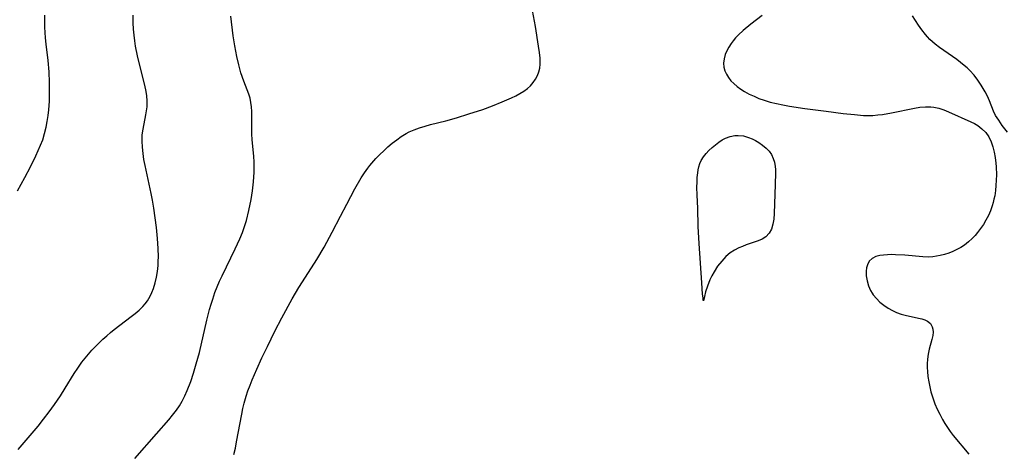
# Model space of a CAD drawing. Header units: metres. Extents: x 1073367 to 1082519, y 1569854 to 1574957.
# Tile 92 of 256: x 1075160 to 1075460, y 1572397 to 1572528. Entities that reach past the tile are written whole.
import ezdxf

# ---------------------------------------------------------------- set-up
doc = ezdxf.new("R2010")
doc.units = ezdxf.units.M
doc.layers.add('CGG_CurvaNivelLidar_v1', color=253, linetype='Continuous', lineweight=30)

msp = doc.modelspace()

# ---------------------------------------------------------------- linework, layer by layer
at = {"layer": 'CGG_CurvaNivelLidar_v1'}
for p, q in [((1075317.2968, 1572526.2977, 67.5), (1075316.4474, 1572531.2004, 67.5)), ((1075167.7953, 1572527.9458, 69), (1075167.8759, 1572529.7991, 69)), ((1075167.8218, 1572526.0662, 69), (1075167.7953, 1572527.9458, 69)), ((1075194.7563, 1572527.4027, 68.5), (1075194.725, 1572529.7481, 68.5)), ((1075194.8478, 1572525.5092, 68.5), (1075194.7563, 1572527.4027, 68.5)), ((1075225.25, 1572523.4894, 68), (1075224.533, 1572529.4736, 68)), ((1075386.3871, 1572529.6939, 67.5), (1075382.9119, 1572527.018, 67.5)), ((1075434.0307, 1572526.6978, 67.5), (1075432.1314, 1572529.5053, 67.5)), ((1075168.0301, 1572522.8516, 69), (1075167.8218, 1572526.0662, 69)), ((1075195.009, 1572523.6208, 68.5), (1075194.8478, 1572525.5092, 68.5)), ((1075318.2799, 1572520.3041, 67.5), (1075317.2968, 1572526.2977, 67.5)), ((1075380.5919, 1572525.1057, 67.5), (1075379.1692, 1572523.7896, 67.5)), ((1075382.9119, 1572527.018, 67.5), (1075380.5919, 1572525.1057, 67.5)), ((1075435.0693, 1572525.2572, 67.5), (1075434.0307, 1572526.6978, 67.5)), ((1075436.1462, 1572523.8658, 67.5), (1075435.0693, 1572525.2572, 67.5)), ((1075168.2237, 1572520.9566, 69), (1075168.0301, 1572522.8516, 69)), ((1075195.2157, 1572521.9801, 68.5), (1075195.009, 1572523.6208, 68.5)), ((1075195.4759, 1572520.3468, 68.5), (1075195.2157, 1572521.9801, 68.5)), ((1075225.7002, 1572520.3888, 68), (1075225.25, 1572523.4894, 68)), ((1075377.5472, 1572521.9627, 67.5), (1075376.9046, 1572521.0877, 67.5)), ((1075378.2417, 1572522.8056, 67.5), (1075377.5472, 1572521.9627, 67.5)), ((1075379.1692, 1572523.7896, 67.5), (1075378.2417, 1572522.8056, 67.5)), ((1075436.78, 1572523.1098, 67.5), (1075436.1462, 1572523.8658, 67.5)), ((1075437.4448, 1572522.3857, 67.5), (1075436.78, 1572523.1098, 67.5)), ((1075438.2451, 1572521.6146, 67.5), (1075437.4448, 1572522.3857, 67.5)), ((1075439.0932, 1572520.8879, 67.5), (1075438.2451, 1572521.6146, 67.5)), ((1075168.8204, 1572515.9082, 69), (1075168.2237, 1572520.9566, 69)), ((1075196.0666, 1572517.336, 68.5), (1075195.4759, 1572520.3468, 68.5)), ((1075226.3094, 1572517.1917, 68), (1075225.7002, 1572520.3888, 68)), ((1075318.555, 1572518.4171, 67.5), (1075318.2799, 1572520.3041, 67.5)), ((1075318.7325, 1572516.6039, 67.5), (1075318.555, 1572518.4171, 67.5)), ((1075375.6115, 1572518.8849, 67.5), (1075375.1388, 1572517.7442, 67.5)), ((1075376.2079, 1572520.0013, 67.5), (1075375.6115, 1572518.8849, 67.5)), ((1075376.9046, 1572521.0877, 67.5), (1075376.2079, 1572520.0013, 67.5)), ((1075440.3934, 1572519.8924, 67.5), (1075439.0932, 1572520.8879, 67.5)), ((1075445.6795, 1572516.2035, 67.5), (1075440.3934, 1572519.8924, 67.5)), ((1075169.1312, 1572512.512, 69), (1075168.8204, 1572515.9082, 69)), ((1075196.9345, 1572513.6404, 68.5), (1075196.0666, 1572517.336, 68.5)), ((1075226.8932, 1572514.6575, 68), (1075226.3094, 1572517.1917, 68)), ((1075318.7529, 1572514.8446, 67.5), (1075318.7325, 1572516.6039, 67.5)), ((1075374.7866, 1572516.4493, 67.5), (1075374.64, 1572515.1529, 67.5)), ((1075375.1388, 1572517.7442, 67.5), (1075374.7866, 1572516.4493, 67.5)), ((1075446.8195, 1572515.3491, 67.5), (1075445.6795, 1572516.2035, 67.5)), ((1075447.9223, 1572514.4662, 67.5), (1075446.8195, 1572515.3491, 67.5)), ((1075169.2804, 1572509.2648, 69), (1075169.1312, 1572512.512, 69)), ((1075198.2041, 1572508.8389, 68.5), (1075196.9345, 1572513.6404, 68.5)), ((1075227.5746, 1572512.2161, 68), (1075226.8932, 1572514.6575, 68)), ((1075317.9403, 1572511.3654, 67.5), (1075318.3685, 1572512.5242, 67.5)), ((1075318.3685, 1572512.5242, 67.5), (1075318.6303, 1572513.6527, 67.5)), ((1075318.6303, 1572513.6527, 67.5), (1075318.7529, 1572514.8446, 67.5)), ((1075374.64, 1572515.1529, 67.5), (1075374.7253, 1572513.8781, 67.5)), ((1075374.7253, 1572513.8781, 67.5), (1075375.0119, 1572512.7906, 67.5)), ((1075375.0119, 1572512.7906, 67.5), (1075375.4767, 1572511.7436, 67.5)), ((1075448.7951, 1572513.7043, 67.5), (1075447.9223, 1572514.4662, 67.5)), ((1075449.6613, 1572512.8549, 67.5), (1075448.7951, 1572513.7043, 67.5)), ((1075450.9157, 1572511.461, 67.5), (1075449.6613, 1572512.8549, 67.5)), ((1075169.2976, 1572506.0186, 69), (1075169.2804, 1572509.2648, 69)), ((1075228.4416, 1572509.6784, 68), (1075227.5746, 1572512.2161, 68)), ((1075229.9716, 1572505.6725, 68), (1075228.4416, 1572509.6784, 68)), ((1075316.6473, 1572509.2297, 67.5), (1075317.3678, 1572510.2671, 67.5)), ((1075317.3678, 1572510.2671, 67.5), (1075317.9403, 1572511.3654, 67.5)), ((1075375.4767, 1572511.7436, 67.5), (1075376.0951, 1572510.7438, 67.5)), ((1075376.0951, 1572510.7438, 67.5), (1075376.8579, 1572509.7863, 67.5)), ((1075376.8579, 1572509.7863, 67.5), (1075377.7371, 1572508.8855, 67.5)), ((1075452.0787, 1572509.9862, 67.5), (1075450.9157, 1572511.461, 67.5)), ((1075453.1448, 1572508.4461, 67.5), (1075452.0787, 1572509.9862, 67.5)), ((1075198.6222, 1572507.0539, 68.5), (1075198.2041, 1572508.8389, 68.5)), ((1075198.9228, 1572505.2759, 68.5), (1075198.6222, 1572507.0539, 68.5)), ((1075312.5415, 1572505.8651, 67.5), (1075313.7331, 1572506.5936, 67.5)), ((1075313.7331, 1572506.5936, 67.5), (1075314.8363, 1572507.3996, 67.5)), ((1075314.8363, 1572507.3996, 67.5), (1075315.7993, 1572508.2717, 67.5)), ((1075315.7993, 1572508.2717, 67.5), (1075316.6473, 1572509.2297, 67.5)), ((1075377.7371, 1572508.8855, 67.5), (1075378.7153, 1572508.0439, 67.5)), ((1075378.7153, 1572508.0439, 67.5), (1075379.8292, 1572507.2303, 67.5)), ((1075379.8292, 1572507.2303, 67.5), (1075381.02, 1572506.4819, 67.5)), ((1075381.02, 1572506.4819, 67.5), (1075382.4271, 1572505.7176, 67.5)), ((1075454.3297, 1572506.4426, 67.5), (1075453.1448, 1572508.4461, 67.5)), ((1075455.0394, 1572505.0387, 67.5), (1075454.3297, 1572506.4426, 67.5)), ((1075169.0302, 1572500.9406, 69), (1075169.2157, 1572503.515, 69)), ((1075169.2157, 1572503.515, 69), (1075169.2976, 1572506.0186, 69)), ((1075199.0423, 1572503.5254, 68.5), (1075198.9228, 1572505.2759, 68.5)), ((1075198.9638, 1572501.8455, 68.5), (1075199.0423, 1572503.5254, 68.5)), ((1075230.3556, 1572504.427, 68), (1075229.9716, 1572505.6725, 68)), ((1075230.6399, 1572503.1634, 68), (1075230.3556, 1572504.427, 68)), ((1075304.2715, 1572502.1452, 67.5), (1075307.2084, 1572503.3313, 67.5)), ((1075307.2084, 1572503.3313, 67.5), (1075309.9779, 1572504.5582, 67.5)), ((1075309.9779, 1572504.5582, 67.5), (1075311.2838, 1572505.1926, 67.5)), ((1075311.2838, 1572505.1926, 67.5), (1075312.5415, 1572505.8651, 67.5)), ((1075382.4271, 1572505.7176, 67.5), (1075383.8952, 1572505.0248, 67.5)), ((1075383.8952, 1572505.0248, 67.5), (1075385.4111, 1572504.3997, 67.5)), ((1075385.4111, 1572504.3997, 67.5), (1075386.9657, 1572503.8432, 67.5)), ((1075386.9657, 1572503.8432, 67.5), (1075388.8005, 1572503.2928, 67.5)), ((1075388.8005, 1572503.2928, 67.5), (1075390.7367, 1572502.8188, 67.5)), ((1075455.6542, 1572503.6242, 67.5), (1075455.0394, 1572505.0387, 67.5)), ((1075456.8247, 1572500.5476, 67.5), (1075455.6542, 1572503.6242, 67.5)), ((1075168.8374, 1572499.1391, 69), (1075169.0302, 1572500.9406, 69)), ((1075198.5939, 1572499.3511, 68.5), (1075198.8071, 1572500.5975, 68.5)), ((1075198.8071, 1572500.5975, 68.5), (1075198.9638, 1572501.8455, 68.5)), ((1075230.8145, 1572501.7977, 68), (1075230.6399, 1572503.1634, 68)), ((1075230.8913, 1572500.4083, 68), (1075230.8145, 1572501.7977, 68)), ((1075230.9111, 1572498.708, 68), (1075230.8913, 1572500.4083, 68)), ((1075297.0233, 1572499.6611, 67.5), (1075301.2776, 1572501.051, 67.5)), ((1075301.2776, 1572501.051, 67.5), (1075304.2715, 1572502.1452, 67.5)), ((1075390.7367, 1572502.8188, 67.5), (1075392.6975, 1572502.4168, 67.5)), ((1075392.6975, 1572502.4168, 67.5), (1075394.6733, 1572502.067, 67.5)), ((1075394.6733, 1572502.067, 67.5), (1075399.4118, 1572501.365, 67.5)), ((1075399.4118, 1572501.365, 67.5), (1075405.8489, 1572500.5395, 67.5)), ((1075405.8489, 1572500.5395, 67.5), (1075411.0884, 1572499.8183, 67.5)), ((1075425.7517, 1572499.9749, 67.5), (1075432.7537, 1572501.4233, 67.5)), ((1075432.7537, 1572501.4233, 67.5), (1075434.4503, 1572501.7035, 67.5)), ((1075434.4503, 1572501.7035, 67.5), (1075436.1206, 1572501.8708, 67.5)), ((1075436.1206, 1572501.8708, 67.5), (1075437.7577, 1572501.871, 67.5)), ((1075437.7577, 1572501.871, 67.5), (1075438.7204, 1572501.7643, 67.5)), ((1075438.7204, 1572501.7643, 67.5), (1075440.215, 1572501.4257, 67.5)), ((1075440.215, 1572501.4257, 67.5), (1075441.6883, 1572500.9311, 67.5)), ((1075441.6883, 1572500.9311, 67.5), (1075443.1492, 1572500.3341, 67.5)), ((1075443.1492, 1572500.3341, 67.5), (1075449.9524, 1572497.2498, 67.5)), ((1075457.5093, 1572499.1918, 67.5), (1075456.8247, 1572500.5476, 67.5)), ((1075168.2553, 1572495.582, 69), (1075168.5838, 1572497.3512, 69)), ((1075168.5838, 1572497.3512, 69), (1075168.8374, 1572499.1391, 69)), ((1075197.7458, 1572495.0103, 68.5), (1075198.5939, 1572499.3511, 68.5)), ((1075230.8784, 1572495.2437, 68), (1075230.9111, 1572498.708, 68)), ((1075285.3809, 1572496.4118, 67.5), (1075290.0364, 1572497.5954, 67.5)), ((1075290.0364, 1572497.5954, 67.5), (1075293.2379, 1572498.4887, 67.5)), ((1075293.2379, 1572498.4887, 67.5), (1075297.0233, 1572499.6611, 67.5)), ((1075411.0884, 1572499.8183, 67.5), (1075414.4909, 1572499.436, 67.5)), ((1075414.4909, 1572499.436, 67.5), (1075417.2289, 1572499.2164, 67.5)), ((1075417.2289, 1572499.2164, 67.5), (1075418.595, 1572499.1791, 67.5)), ((1075418.595, 1572499.1791, 67.5), (1075420.0878, 1572499.2235, 67.5)), ((1075420.0878, 1572499.2235, 67.5), (1075421.5815, 1572499.3461, 67.5)), ((1075421.5815, 1572499.3461, 67.5), (1075423.0747, 1572499.5306, 67.5)), ((1075423.0747, 1572499.5306, 67.5), (1075425.7517, 1572499.9749, 67.5)), ((1075458.4314, 1572497.722, 67.5), (1075457.5093, 1572499.1918, 67.5)), ((1075459.5349, 1572496.1806, 67.5), (1075458.4314, 1572497.722, 67.5)), ((1075167.7813, 1572493.6574, 69), (1075168.2553, 1572495.582, 69)), ((1075197.532, 1572493.3033, 68.5), (1075197.7458, 1572495.0103, 68.5)), ((1075230.9041, 1572493.485, 68), (1075230.8784, 1572495.2437, 68)), ((1075278.882, 1572494.157, 67.5), (1075280.309, 1572494.77, 67.5)), ((1075280.309, 1572494.77, 67.5), (1075281.9651, 1572495.3801, 67.5)), ((1075281.9651, 1572495.3801, 67.5), (1075283.6587, 1572495.9241, 67.5)), ((1075283.6587, 1572495.9241, 67.5), (1075285.3809, 1572496.4118, 67.5)), ((1075449.9524, 1572497.2498, 67.5), (1075451.0284, 1572496.7345, 67.5)), ((1075451.0284, 1572496.7345, 67.5), (1075452.0501, 1572496.151, 67.5)), ((1075452.0501, 1572496.151, 67.5), (1075453.3439, 1572495.1666, 67.5)), ((1075453.3439, 1572495.1666, 67.5), (1075454.4759, 1572493.9869, 67.5)), ((1075461.1497, 1572494.1356, 67.5), (1075459.5349, 1572496.1806, 67.5)), ((1075166.5452, 1572490.1459, 69), (1075167.1813, 1572491.8008, 69)), ((1075167.1813, 1572491.8008, 69), (1075167.7813, 1572493.6574, 69)), ((1075197.4726, 1572491.3555, 68.5), (1075197.4789, 1572492.3328, 68.5)), ((1075197.5643, 1572489.5099, 68.5), (1075197.4726, 1572491.3555, 68.5)), ((1075197.4789, 1572492.3328, 68.5), (1075197.532, 1572493.3033, 68.5)), ((1075230.9938, 1572491.9076, 68), (1075230.9041, 1572493.485, 68)), ((1075231.4938, 1572486.7112, 68), (1075230.9938, 1572491.9076, 68)), ((1075273.6841, 1572490.7392, 67.5), (1075275.0377, 1572491.8109, 67.5)), ((1075275.0377, 1572491.8109, 67.5), (1075276.443, 1572492.7975, 67.5)), ((1075276.443, 1572492.7975, 67.5), (1075277.8909, 1572493.6578, 67.5)), ((1075277.8909, 1572493.6578, 67.5), (1075278.882, 1572494.157, 67.5)), ((1075373.1255, 1572491.0125, 67), (1075374.1553, 1572491.723, 67)), ((1075374.1553, 1572491.723, 67), (1075375.2364, 1572492.3139, 67)), ((1075375.2364, 1572492.3139, 67), (1075376.6199, 1572492.808, 67)), ((1075376.6199, 1572492.808, 67), (1075378.0729, 1572493.0601, 67)), ((1075378.0729, 1572493.0601, 67), (1075378.7087, 1572493.0927, 67)), ((1075378.7087, 1572493.0927, 67), (1075379.0628, 1572493.0921, 67)), ((1075379.0628, 1572493.0921, 67), (1075380.6704, 1572492.9339, 67)), ((1075380.6704, 1572492.9339, 67), (1075382.2386, 1572492.5243, 67)), ((1075382.2386, 1572492.5243, 67), (1075383.3128, 1572492.0787, 67)), ((1075383.3128, 1572492.0787, 67), (1075384.3478, 1572491.5366, 67)), ((1075384.3478, 1572491.5366, 67), (1075385.3495, 1572490.9318, 67)), ((1075454.4759, 1572493.9869, 67.5), (1075455.4159, 1572492.6291, 67.5)), ((1075455.4159, 1572492.6291, 67.5), (1075456.1162, 1572491.1638, 67.5)), ((1075165.1001, 1572486.8859, 69), (1075165.8453, 1572488.5093, 69)), ((1075165.8453, 1572488.5093, 69), (1075166.5452, 1572490.1459, 69)), ((1075197.7637, 1572487.6494, 68.5), (1075197.5643, 1572489.5099, 68.5)), ((1075269.856, 1572487.2646, 67.5), (1075271.0967, 1572488.4547, 67.5)), ((1075271.0967, 1572488.4547, 67.5), (1075272.3671, 1572489.6083, 67.5)), ((1075272.3671, 1572489.6083, 67.5), (1075273.6841, 1572490.7392, 67.5)), ((1075369.284, 1572487.6097, 67), (1075370.1749, 1572488.5365, 67)), ((1075370.1749, 1572488.5365, 67), (1075371.1319, 1572489.4044, 67)), ((1075371.1319, 1572489.4044, 67), (1075373.1255, 1572491.0125, 67)), ((1075385.3495, 1572490.9318, 67), (1075386.518, 1572490.1401, 67)), ((1075386.518, 1572490.1401, 67), (1075387.5944, 1572489.2504, 67)), ((1075387.5944, 1572489.2504, 67), (1075388.4642, 1572488.3054, 67)), ((1075388.4642, 1572488.3054, 67), (1075389.1949, 1572487.2489, 67)), ((1075456.1162, 1572491.1638, 67.5), (1075456.6358, 1572489.6342, 67.5)), ((1075456.6358, 1572489.6342, 67.5), (1075457.0344, 1572488.0218, 67.5)), ((1075163.47, 1572483.5723, 69), (1075165.1001, 1572486.8859, 69)), ((1075198.0458, 1572485.7788, 68.5), (1075197.7637, 1572487.6494, 68.5)), ((1075198.392, 1572483.9018, 68.5), (1075198.0458, 1572485.7788, 68.5)), ((1075231.6006, 1572485.0986, 68), (1075231.4938, 1572486.7112, 68)), ((1075267.4509, 1572484.6957, 67.5), (1075268.6542, 1572486.035, 67.5)), ((1075268.6542, 1572486.035, 67.5), (1075269.856, 1572487.2646, 67.5)), ((1075367.4054, 1572484.5327, 67), (1075367.8234, 1572485.4958, 67)), ((1075367.8234, 1572485.4958, 67), (1075368.4857, 1572486.5958, 67)), ((1075368.4857, 1572486.5958, 67), (1075369.284, 1572487.6097, 67)), ((1075389.1949, 1572487.2489, 67), (1075389.7659, 1572486.0957, 67)), ((1075389.7659, 1572486.0957, 67), (1075390.1435, 1572484.9162, 67)), ((1075457.0344, 1572488.0218, 67.5), (1075457.3332, 1572486.3491, 67.5)), ((1075457.3332, 1572486.3491, 67.5), (1075457.5447, 1572484.634, 67.5)), ((1075161.6984, 1572480.2402, 69), (1075163.47, 1572483.5723, 69)), ((1075200.2587, 1572475.454, 68.5), (1075198.392, 1572483.9018, 68.5)), ((1075231.6421, 1572483.4807, 68), (1075231.6006, 1572485.0986, 68)), ((1075231.608, 1572481.9267, 68), (1075231.6421, 1572483.4807, 68)), ((1075265.2026, 1572481.6825, 67.5), (1075266.21, 1572483.1343, 67.5)), ((1075266.21, 1572483.1343, 67.5), (1075266.8171, 1572483.926, 67.5)), ((1075266.8171, 1572483.926, 67.5), (1075267.4509, 1572484.6957, 67.5)), ((1075366.7674, 1572481.7295, 67), (1075366.9052, 1572482.6368, 67)), ((1075366.9052, 1572482.6368, 67), (1075367.0931, 1572483.5181, 67)), ((1075367.0931, 1572483.5181, 67), (1075367.4054, 1572484.5327, 67)), ((1075390.1435, 1572484.9162, 67), (1075390.365, 1572483.6802, 67)), ((1075390.365, 1572483.6802, 67), (1075390.4397, 1572482.7066, 67)), ((1075390.4397, 1572482.7066, 67), (1075390.4603, 1572481.7084, 67)), ((1075457.5447, 1572484.634, 67.5), (1075457.6348, 1572483.5533, 67.5)), ((1075457.6348, 1572483.5533, 67.5), (1075457.7237, 1572481.0559, 67.5)), ((1075159.4727, 1572476.262, 69), (1075161.6984, 1572480.2402, 69)), ((1075231.4035, 1572479.0039, 68), (1075231.608, 1572481.9267, 68)), ((1075262.3211, 1572476.8097, 67.5), (1075264.259, 1572480.1795, 67.5)), ((1075264.259, 1572480.1795, 67.5), (1075265.2026, 1572481.6825, 67.5)), ((1075366.538, 1572478.8654, 67), (1075366.6223, 1572480.3177, 67)), ((1075366.6223, 1572480.3177, 67), (1075366.7674, 1572481.7295, 67)), ((1075390.4603, 1572481.7084, 67), (1075390.3782, 1572478.1839, 67)), ((1075457.6968, 1572479.4615, 67.5), (1075457.6066, 1572477.8688, 67.5)), ((1075457.7237, 1572481.0559, 67.5), (1075457.6968, 1572479.4615, 67.5)), ((1075230.6478, 1572473.5384, 68), (1075231.0891, 1572476.2719, 68)), ((1075231.0891, 1572476.2719, 68), (1075231.4035, 1572479.0039, 68)), ((1075259.8104, 1572472.1932, 67.5), (1075262.3211, 1572476.8097, 67.5)), ((1075366.5062, 1572477.3838, 67), (1075366.538, 1572478.8654, 67)), ((1075366.5558, 1572474.888, 67), (1075366.5062, 1572477.3838, 67)), ((1075390.3782, 1572478.1839, 67), (1075390.0326, 1572469.2876, 67)), ((1075457.4488, 1572476.2846, 67.5), (1075457.2141, 1572474.7164, 67.5)), ((1075457.6066, 1572477.8688, 67.5), (1075457.4488, 1572476.2846, 67.5)), ((1075200.6518, 1572473.418, 68.5), (1075200.2587, 1572475.454, 68.5)), ((1075201.0671, 1572470.9058, 68.5), (1075200.6518, 1572473.418, 68.5)), ((1075229.9843, 1572470.2767, 68), (1075230.6478, 1572473.5384, 68)), ((1075366.7316, 1572470.9383, 67), (1075366.5558, 1572474.888, 67)), ((1075457.0014, 1572473.6581, 67.5), (1075456.7511, 1572472.6597, 67.5)), ((1075457.2141, 1572474.7164, 67.5), (1075457.0014, 1572473.6581, 67.5)), ((1075201.4789, 1572468.0407, 68.5), (1075201.0671, 1572470.9058, 68.5)), ((1075229.2369, 1572467.1915, 68), (1075229.9843, 1572470.2767, 68)), ((1075257.8834, 1572468.5298, 67.5), (1075259.8104, 1572472.1932, 67.5)), ((1075366.9066, 1572465.3687, 67), (1075366.7316, 1572470.9383, 67)), ((1075456.4581, 1572471.6738, 67.5), (1075455.9224, 1572470.1553, 67.5)), ((1075456.7511, 1572472.6597, 67.5), (1075456.4581, 1572471.6738, 67.5)), ((1075201.8354, 1572465.0167, 68.5), (1075201.4789, 1572468.0407, 68.5)), ((1075255.3864, 1572463.6206, 67.5), (1075257.8834, 1572468.5298, 67.5)), ((1075389.9001, 1572467.5978, 67), (1075389.662, 1572466.0149, 67)), ((1075390.0326, 1572469.2876, 67), (1075389.9001, 1572467.5978, 67)), ((1075455.2947, 1572468.6763, 67.5), (1075454.5695, 1572467.2475, 67.5)), ((1075455.9224, 1572470.1553, 67.5), (1075455.2947, 1572468.6763, 67.5)), ((1075202.143, 1572461.6788, 68.5), (1075201.8354, 1572465.0167, 68.5)), ((1075228.0899, 1572463.5547, 68), (1075228.8023, 1572465.6686, 68)), ((1075228.8023, 1572465.6686, 68), (1075229.2369, 1572467.1915, 68)), ((1075367.1807, 1572460.1528, 67), (1075366.9066, 1572465.3687, 67)), ((1075389.2428, 1572464.5702, 67), (1075388.5155, 1572463.2914, 67)), ((1075389.662, 1572466.0149, 67), (1075389.2428, 1572464.5702, 67)), ((1075452.9404, 1572464.7258, 67.5), (1075452.0211, 1572463.5425, 67.5)), ((1075453.7943, 1572465.9604, 67.5), (1075452.9404, 1572464.7258, 67.5)), ((1075454.5695, 1572467.2475, 67.5), (1075453.7943, 1572465.9604, 67.5)), ((1075202.3537, 1572458.6821, 68.5), (1075202.143, 1572461.6788, 68.5)), ((1075225.8501, 1572458.5114, 68), (1075227.2855, 1572461.5806, 68)), ((1075227.2855, 1572461.5806, 68), (1075228.0899, 1572463.5547, 68)), ((1075253.7444, 1572460.5391, 67.5), (1075255.3864, 1572463.6206, 67.5)), ((1075386.3599, 1572461.5209, 67), (1075385.1247, 1572460.9503, 67)), ((1075387.4589, 1572462.2324, 67), (1075386.3599, 1572461.5209, 67)), ((1075388.5155, 1572463.2914, 67), (1075387.4589, 1572462.2324, 67)), ((1075450.3805, 1572461.7236, 67.5), (1075449.2308, 1572460.6637, 67.5)), ((1075451.2219, 1572462.6109, 67.5), (1075450.3805, 1572461.7236, 67.5)), ((1075452.0211, 1572463.5425, 67.5), (1075451.2219, 1572462.6109, 67.5)), ((1075202.434, 1572456.1013, 68.5), (1075202.3537, 1572458.6821, 68.5)), ((1075221.8416, 1572450.3279, 68), (1075225.8501, 1572458.5114, 68)), ((1075250.6632, 1572455.2638, 67.5), (1075252.8928, 1572459.0173, 67.5)), ((1075252.8928, 1572459.0173, 67.5), (1075253.7444, 1572460.5391, 67.5)), ((1075367.9656, 1572448.1927, 67), (1075367.1807, 1572460.1528, 67)), ((1075379.2405, 1572458.8135, 67), (1075377.9605, 1572458.1552, 67)), ((1075380.3482, 1572459.3038, 67), (1075379.2405, 1572458.8135, 67)), ((1075381.4637, 1572459.7304, 67), (1075380.3482, 1572459.3038, 67)), ((1075383.9449, 1572460.5304, 67), (1075381.4637, 1572459.7304, 67)), ((1075385.1247, 1572460.9503, 67), (1075383.9449, 1572460.5304, 67)), ((1075445.7038, 1572458.3427, 67.5), (1075444.4887, 1572457.7755, 67.5)), ((1075446.8777, 1572458.9847, 67.5), (1075445.7038, 1572458.3427, 67.5)), ((1075448, 1572459.7089, 67.5), (1075446.8777, 1572458.9847, 67.5)), ((1075449.2308, 1572460.6637, 67.5), (1075448, 1572459.7089, 67.5)), ((1075202.4144, 1572454.7734, 68.5), (1075202.434, 1572456.1013, 68.5)), ((1075249.1248, 1572452.7961, 67.5), (1075250.6632, 1572455.2638, 67.5)), ((1075375.3539, 1572456.1929, 67), (1075374.0413, 1572454.8003, 67)), ((1075376.6613, 1572457.3002, 67), (1075375.3539, 1572456.1929, 67)), ((1075377.9605, 1572458.1552, 67), (1075376.6613, 1572457.3002, 67)), ((1075419.8649, 1572455.6282, 67.5), (1075419.0144, 1572454.7845, 67.5)), ((1075420.9647, 1572456.1654, 67.5), (1075419.8649, 1572455.6282, 67.5)), ((1075422.2736, 1572456.4895, 67.5), (1075420.9647, 1572456.1654, 67.5)), ((1075423.3787, 1572456.6499, 67.5), (1075422.2736, 1572456.4895, 67.5)), ((1075424.557, 1572456.7441, 67.5), (1075423.3787, 1572456.6499, 67.5)), ((1075425.7523, 1572456.7708, 67.5), (1075424.557, 1572456.7441, 67.5)), ((1075426.9882, 1572456.7471, 67.5), (1075425.7523, 1572456.7708, 67.5)), ((1075429.8885, 1572456.5787, 67.5), (1075426.9882, 1572456.7471, 67.5)), ((1075435.2816, 1572456.0972, 67.5), (1075429.8885, 1572456.5787, 67.5)), ((1075437.142, 1572456.0576, 67.5), (1075435.2816, 1572456.0972, 67.5)), ((1075438.3447, 1572456.1297, 67.5), (1075437.142, 1572456.0576, 67.5)), ((1075439.4893, 1572456.2801, 67.5), (1075438.3447, 1572456.1297, 67.5)), ((1075440.6221, 1572456.5033, 67.5), (1075439.4893, 1572456.2801, 67.5)), ((1075441.9351, 1572456.8485, 67.5), (1075440.6221, 1572456.5033, 67.5)), ((1075443.2255, 1572457.2744, 67.5), (1075441.9351, 1572456.8485, 67.5)), ((1075444.4887, 1572457.7755, 67.5), (1075443.2255, 1572457.2744, 67.5)), ((1075202.1542, 1572451.6489, 68.5), (1075202.3445, 1572453.4536, 68.5)), ((1075202.3445, 1572453.4536, 68.5), (1075202.4144, 1572454.7734, 68.5)), ((1075245.27, 1572446.7478, 67.5), (1075249.1248, 1572452.7961, 67.5)), ((1075372.8199, 1572453.2285, 67), (1075371.7208, 1572451.5469, 67)), ((1075374.0413, 1572454.8003, 67), (1075372.8199, 1572453.2285, 67)), ((1075418.1773, 1572452.7238, 67.5), (1075418.0576, 1572451.7252, 67.5)), ((1075418.4358, 1572453.6858, 67.5), (1075418.1773, 1572452.7238, 67.5)), ((1075419.0144, 1572454.7845, 67.5), (1075418.4358, 1572453.6858, 67.5)), ((1075201.4396, 1572448.1472, 68.5), (1075201.853, 1572449.8731, 68.5)), ((1075201.853, 1572449.8731, 68.5), (1075202.1542, 1572451.6489, 68.5)), ((1075221.0765, 1572448.6433, 68), (1075221.8416, 1572450.3279, 68)), ((1075371.0419, 1572450.3425, 67), (1075370.4514, 1572449.1369, 67)), ((1075371.7208, 1572451.5469, 67), (1075371.0419, 1572450.3425, 67)), ((1075418.0576, 1572451.7252, 67.5), (1075418.093, 1572450.2824, 67.5)), ((1075418.093, 1572450.2824, 67.5), (1075418.3383, 1572448.7907, 67.5)), ((1075200.4363, 1572445.2538, 68.5), (1075200.9121, 1572446.4708, 68.5)), ((1075200.9121, 1572446.4708, 68.5), (1075201.4396, 1572448.1472, 68.5)), ((1075219.6731, 1572445.2252, 68), (1075220.3513, 1572446.943, 68)), ((1075220.3513, 1572446.943, 68), (1075221.0765, 1572448.6433, 68)), ((1075243.185, 1572443.2995, 67.5), (1075245.27, 1572446.7478, 67.5)), ((1075368.2401, 1572444.7471, 67), (1075367.9656, 1572448.1927, 67)), ((1075369.6787, 1572447.188, 67), (1075369.1354, 1572445.4318, 67)), ((1075370.4514, 1572449.1369, 67), (1075369.6787, 1572447.188, 67)), ((1075418.3383, 1572448.7907, 67.5), (1075418.7806, 1572447.2958, 67.5)), ((1075418.7806, 1572447.2958, 67.5), (1075419.4235, 1572445.8426, 67.5)), ((1075199.0786, 1572442.7367, 68.5), (1075199.8797, 1572444.082, 68.5)), ((1075199.8797, 1572444.082, 68.5), (1075200.4363, 1572445.2538, 68.5)), ((1075218.9715, 1572443.2447, 68), (1075219.6731, 1572445.2252, 68)), ((1075240.053, 1572437.5611, 67.5), (1075243.185, 1572443.2995, 67.5)), ((1075368.356, 1572443.57, 67), (1075368.2401, 1572444.7471, 67)), ((1075368.4487, 1572442.8644, 67), (1075368.356, 1572443.57, 67)), ((1075368.7782, 1572444.007, 67), (1075368.5, 1572442.6956, 67)), ((1075369.1354, 1572445.4318, 67), (1075368.7782, 1572444.007, 67)), ((1075419.4235, 1572445.8426, 67.5), (1075419.913, 1572445.0058, 67.5)), ((1075419.913, 1572445.0058, 67.5), (1075420.2066, 1572444.5726, 67.5)), ((1075420.2066, 1572444.5726, 67.5), (1075421.1594, 1572443.4077, 67.5)), ((1075421.1594, 1572443.4077, 67.5), (1075422.2575, 1572442.3397, 67.5)), ((1075196.5629, 1572439.867, 68.5), (1075197.6605, 1572440.9478, 68.5)), ((1075197.6605, 1572440.9478, 68.5), (1075198.4055, 1572441.8161, 68.5)), ((1075198.4055, 1572441.8161, 68.5), (1075199.0786, 1572442.7367, 68.5)), ((1075218.0258, 1572440.0544, 68), (1075218.4769, 1572441.657, 68)), ((1075218.4769, 1572441.657, 68), (1075218.9715, 1572443.2447, 68)), ((1075368.5, 1572442.6956, 67), (1075368.4487, 1572442.8644, 67)), ((1075422.2575, 1572442.3397, 67.5), (1075423.4679, 1572441.3671, 67.5)), ((1075423.4679, 1572441.3671, 67.5), (1075424.7649, 1572440.494, 67.5)), ((1075424.7649, 1572440.494, 67.5), (1075426.0352, 1572439.7767, 67.5)), ((1075188.9609, 1572433.9754, 68.5), (1075194.1328, 1572437.8768, 68.5)), ((1075194.1328, 1572437.8768, 68.5), (1075195.377, 1572438.8528, 68.5)), ((1075195.377, 1572438.8528, 68.5), (1075196.5629, 1572439.867, 68.5)), ((1075217.2101, 1572436.8187, 68), (1075218.0258, 1572440.0544, 68)), ((1075237.9005, 1572433.4418, 67.5), (1075240.053, 1572437.5611, 67.5)), ((1075426.0352, 1572439.7767, 67.5), (1075427.3486, 1572439.162, 67.5)), ((1075427.3486, 1572439.162, 67.5), (1075428.6924, 1572438.6622, 67.5)), ((1075428.6924, 1572438.6622, 67.5), (1075429.918, 1572438.316, 67.5)), ((1075429.918, 1572438.316, 67.5), (1075434.0033, 1572437.4598, 67.5)), ((1075434.0033, 1572437.4598, 67.5), (1075435.0205, 1572437.2191, 67.5)), ((1075214.9175, 1572426.9884, 68), (1075217.2101, 1572436.8187, 68)), ((1075435.0205, 1572437.2191, 67.5), (1075435.9469, 1572436.9257, 67.5)), ((1075435.9469, 1572436.9257, 67.5), (1075436.7588, 1572436.5337, 67.5)), ((1075436.7588, 1572436.5337, 67.5), (1075437.639, 1572435.7793, 67.5)), ((1075437.639, 1572435.7793, 67.5), (1075438.2095, 1572434.7989, 67.5)), ((1075438.2095, 1572434.7989, 67.5), (1075438.398, 1572434.0234, 67.5)), ((1075185.5154, 1572431.006, 68.5), (1075186.6757, 1572432.0593, 68.5)), ((1075186.6757, 1572432.0593, 68.5), (1075187.8629, 1572433.0811, 68.5)), ((1075187.8629, 1572433.0811, 68.5), (1075188.9609, 1572433.9754, 68.5)), ((1075235.6335, 1572428.7852, 67.5), (1075237.9005, 1572433.4418, 67.5)), ((1075438.3292, 1572432.1741, 67.5), (1075438.0505, 1572430.9316, 67.5)), ((1075438.4374, 1572433.1812, 67.5), (1075438.3292, 1572432.1741, 67.5)), ((1075438.398, 1572434.0234, 67.5), (1075438.4374, 1572433.1812, 67.5)), ((1075182.1746, 1572427.6621, 68.5), (1075183.2735, 1572428.817, 68.5)), ((1075183.2735, 1572428.817, 68.5), (1075185.5154, 1572431.006, 68.5)), ((1075233.9789, 1572425.2795, 67.5), (1075235.6335, 1572428.7852, 67.5)), ((1075438.0505, 1572430.9316, 67.5), (1075437.2406, 1572427.9872, 67.5)), ((1075180.0838, 1572425.2645, 68.5), (1075181.1093, 1572426.4791, 68.5)), ((1075181.1093, 1572426.4791, 68.5), (1075182.1746, 1572427.6621, 68.5)), ((1075213.9916, 1572423.5085, 68), (1075214.9175, 1572426.9884, 68)), ((1075232.4208, 1572421.8617, 67.5), (1075233.9789, 1572425.2795, 67.5)), ((1075436.9028, 1572426.4086, 67.5), (1075436.7219, 1572424.968, 67.5)), ((1075437.2406, 1572427.9872, 67.5), (1075436.9028, 1572426.4086, 67.5)), ((1075177.8429, 1572422.2197, 68.5), (1075179.1061, 1572424.0133, 68.5)), ((1075179.1061, 1572424.0133, 68.5), (1075180.0838, 1572425.2645, 68.5)), ((1075213.1363, 1572420.7023, 68), (1075213.9916, 1572423.5085, 68)), ((1075436.7219, 1572424.968, 67.5), (1075436.6503, 1572423.4879, 67.5)), ((1075436.6503, 1572423.4879, 67.5), (1075436.6628, 1572422.345, 67.5)), ((1075436.6628, 1572422.345, 67.5), (1075436.7263, 1572421.1911, 67.5)), ((1075174.0348, 1572416.0441, 68.5), (1075176.7836, 1572420.5747, 68.5)), ((1075176.7836, 1572420.5747, 68.5), (1075177.8429, 1572422.2197, 68.5)), ((1075212.2694, 1572418.1538, 68), (1075213.1363, 1572420.7023, 68)), ((1075231.0151, 1572418.6015, 67.5), (1075232.4208, 1572421.8617, 67.5)), ((1075436.7263, 1572421.1911, 67.5), (1075436.8826, 1572419.6284, 67.5)), ((1075436.8826, 1572419.6284, 67.5), (1075437.1137, 1572418.0609, 67.5)), ((1075211.1793, 1572415.3412, 68), (1075212.2694, 1572418.1538, 68)), ((1075229.719, 1572415.2949, 67.5), (1075230.3453, 1572416.9548, 67.5)), ((1075230.3453, 1572416.9548, 67.5), (1075231.0151, 1572418.6015, 67.5)), ((1075437.1137, 1572418.0609, 67.5), (1075437.4167, 1572416.4965, 67.5)), ((1075437.4167, 1572416.4965, 67.5), (1075437.7931, 1572414.943, 67.5)), ((1075170.8176, 1572411.0966, 68.5), (1075172.5775, 1572413.7119, 68.5)), ((1075172.5775, 1572413.7119, 68.5), (1075174.0348, 1572416.0441, 68.5)), ((1075209.6399, 1572412.1183, 68), (1075210.4521, 1572413.7128, 68)), ((1075210.4521, 1572413.7128, 68), (1075211.1793, 1572415.3412, 68)), ((1075228.5768, 1572411.5546, 67.5), (1075229.1551, 1572413.6153, 67.5)), ((1075229.1551, 1572413.6153, 67.5), (1075229.719, 1572415.2949, 67.5)), ((1075437.7931, 1572414.943, 67.5), (1075438.3324, 1572413.1558, 67.5)), ((1075169.2055, 1572408.8909, 68.5), (1075170.8176, 1572411.0966, 68.5)), ((1075207.9072, 1572409.3528, 68), (1075208.814, 1572410.7102, 68)), ((1075208.814, 1572410.7102, 68), (1075209.6399, 1572412.1183, 68)), ((1075228.1777, 1572409.8766, 67.5), (1075228.5768, 1572411.5546, 67.5)), ((1075438.3324, 1572413.1558, 67.5), (1075438.9972, 1572411.3617, 67.5)), ((1075438.9972, 1572411.3617, 67.5), (1075439.7127, 1572409.7277, 67.5)), ((1075167.4534, 1572406.6254, 68.5), (1075169.2055, 1572408.8909, 68.5)), ((1075205.5648, 1572406.4077, 68), (1075206.7722, 1572407.857, 68)), ((1075206.7722, 1572407.857, 68), (1075207.9072, 1572409.3528, 68)), ((1075226.2588, 1572399.6839, 67.5), (1075227.8199, 1572408.1853, 67.5)), ((1075227.8199, 1572408.1853, 67.5), (1075228.1777, 1572409.8766, 67.5)), ((1075439.7127, 1572409.7277, 67.5), (1075440.5005, 1572408.1281, 67.5)), ((1075440.5005, 1572408.1281, 67.5), (1075441.3412, 1572406.5604, 67.5)), ((1075159.7343, 1572397.4307, 68.5), (1075165.755, 1572404.5243, 68.5)), ((1075165.755, 1572404.5243, 68.5), (1075167.4534, 1572406.6254, 68.5)), ((1075201.8271, 1572402.1893, 68), (1075205.5648, 1572406.4077, 68)), ((1075441.3412, 1572406.5604, 67.5), (1075442.0457, 1572405.3321, 67.5)), ((1075442.0457, 1572405.3321, 67.5), (1075442.7972, 1572404.1355, 67.5)), ((1075195.28, 1572394.6633, 68), (1075201.8271, 1572402.1893, 68)), ((1075442.7972, 1572404.1355, 67.5), (1075443.6754, 1572402.8947, 67.5)), ((1075443.6754, 1572402.8947, 67.5), (1075444.6104, 1572401.6879, 67.5)), ((1075444.6104, 1572401.6879, 67.5), (1075449.357, 1572395.9536, 67.5)), ((1075225.8799, 1572397.7915, 67.5), (1075226.2588, 1572399.6839, 67.5)), ((1075225.4383, 1572395.9164, 67.5), (1075225.8799, 1572397.7915, 67.5))]:
    msp.add_line(p, q, dxfattribs=at)

doc.saveas('drawing.dxf')
